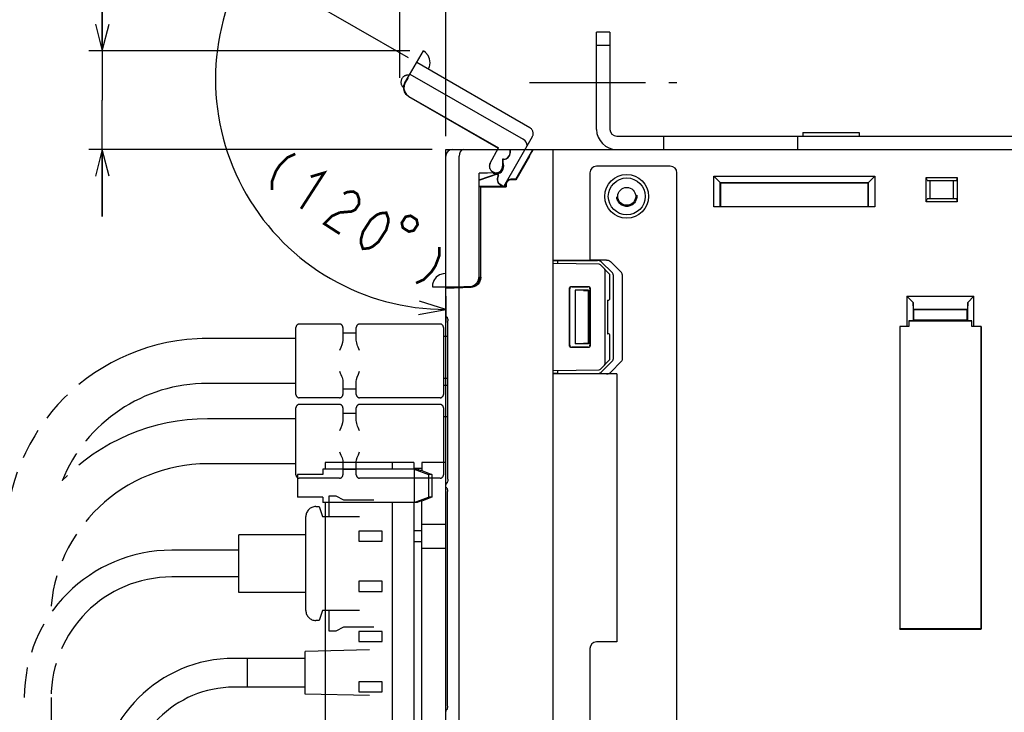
# Model space of a CAD drawing. Extents: x 58 to 816, y 33 to 569.
# Tile 19 of 24: x 540 to 686, y 350 to 453. Entities that reach past the tile are written whole.
import ezdxf

# ---------------------------------------------------------------- set-up
doc = ezdxf.new("R2010")
doc.units = 0
doc.header["$LTSCALE"] = 46.2
for name, pattern in [('CENTER', [0.6, 0.375, -0.075, 0.075, -0.075]), ('HIDDEN', [0.2, 0.1, -0.1]), ('PHANTOM', [0.8, 0.45, -0.05, 0.1, -0.05, 0.1, -0.05])]:
    doc.linetypes.add(name, pattern=pattern)
doc.layers.get('0').update_dxf_attribs({"linetype": 'CONTINUOUS'})
for name, color, linetype in [('ALL_AXIS', 7, 'CONTINUOUS'), ('ALL_FEATURES', 7, 'CONTINUOUS'), ('DEFAULT_2', 8, 'HIDDEN'), ('OBSTRUCTIVE_DTM', 7, 'CONTINUOUS')]:
    doc.layers.add(name, color=color, linetype=linetype)
doc.dimstyles.get("Standard").update_dxf_attribs({"dimtxt": 2.5, "dimasz": 2.5, "dimexe": 1.25, "dimexo": 0.625, "dimtad": 1, "dimcen": 2.5, "dimazin": 3, "dimtfac": 1, "dimtmove": 0, "dimatfit": 3})

# ---------------------------------------------------------------- blocks, each defined once
blk = doc.blocks.new('_OPEN')
at = {"color": 0, "linetype": 'BYBLOCK'}
for p, q in [((0, 0), (-1, 0.25)), ((-1, -0.25), (0, 0)), ((-1, 0), (0, 0))]:
    blk.add_line(p, q, dxfattribs=at)
blk = doc.blocks.new('*D7')
at = {"color": 2, "linetype": 'CONTINUOUS'}
for p, q in [((551.88, 448.7), (551.88, 475.39)), ((551.88, 475.39), (551.88, 441.35)), ((597.77, 448.7), (549.88, 448.7)), ((551.88, 424), (551.88, 441.35)), ((601.12, 434), (549.88, 434)), ((551.88, 434), (551.88, 424))]:
    blk.add_line(p, q, dxfattribs=at)
at = {"color": 2, "linetype": 'CONTINUOUS', "xscale": 4, "yscale": 4, "zscale": 4}
for p, rotation in [((551.88, 448.7), 270), ((551.88, 434), 90)]:
    blk.add_blockref('_OPEN', p, dxfattribs=dict(at, rotation=rotation))
blk = doc.blocks.new('*D8')
at = {"color": 2, "linetype": 'CONTINUOUS'}
for p, q in [((596.29, 444.67), (596.29, 464)), ((603.12, 436), (603.12, 464)), ((596.29, 462), (586.29, 462)), ((586.29, 462), (599.71, 462)), ((624.09, 462), (599.71, 462)), ((603.12, 462), (624.09, 462))]:
    blk.add_line(p, q, dxfattribs=at)
at = {"color": 2, "linetype": 'CONTINUOUS', "xscale": 4, "yscale": 4, "zscale": 4}
blk.add_blockref('_OPEN', (596.29, 462), dxfattribs=at)
at = {"color": 2, "linetype": 'CONTINUOUS', "xscale": 4, "yscale": 4, "zscale": 4, "rotation": 180}
blk.add_blockref('_OPEN', (603.12, 462), dxfattribs=at)
blk = doc.blocks.new('*D9')
at = {"color": 2, "linetype": 'CONTINUOUS'}
for p, q in [((597.58, 447.69), (571.63, 462.67)), ((603.12, 412.13), (603.12, 408.19))]:
    blk.add_line(p, q, dxfattribs=at)
for points in [[(572.46, 457.65), (573.37, 461.67), (570.68, 458.55)], [(599.07, 409.36), (603.12, 410.13), (599.19, 411.36)]]:
    blk.add_lwpolyline(points, dxfattribs=at)
for start, end in [(150, 210), (210, 270)]:
    blk.add_arc((603.12, 444.49), 34.36, start, end, dxfattribs=at)

msp = doc.modelspace()

# ---------------------------------------------------------------- linework, layer by layer
at = {"color": 7, "linetype": 'CONTINUOUS'}
for p, q in [((626.003, 416.88), (619.125, 417)), ((627.625, 415.352), (626.211, 416.79)), ((626.925, 402.148), (626.925, 415.852)), ((627.625, 411.795), (627.625, 415.352)), ((621.578, 404.753), (621.578, 413.247)), ((621.625, 404.8), (621.625, 413.2)), ((621.878, 413.547), (624.371, 413.546)), ((621.925, 413.5), (624.325, 413.5)), ((624.625, 413.2), (624.625, 404.8)), ((624.671, 413.246), (624.671, 404.754)), ((627.262, 411.494), (627.33, 411.495)), ((627.262, 411.494), (627.262, 406.506)), ((627.262, 406.506), (627.33, 406.505)), ((627.625, 402.648), (627.625, 406.205)), ((624.371, 404.454), (621.878, 404.453)), ((624.325, 404.5), (621.925, 404.5)), ((626.211, 401.21), (627.625, 402.648)), ((619.125, 401), (626.003, 401.12))]:
    msp.add_line(p, q, dxfattribs=at)
at = {"color": 2, "linetype": 'CONTINUOUS', "const_width": 0.4}
for points in [[(580.67, 433.331), (579.513, 432.808), (578.356, 431.652), (577.777, 430.756), (577.197, 429.225), (577.195, 427.956)], [(582.979, 429.932), (585.004, 430.529), (581.529, 425.154)], [(587.891, 427.392), (588.469, 427.653), (589.337, 427.727), (589.914, 427.354), (590.203, 426.532), (590.202, 425.898), (589.623, 425.002), (589.044, 424.741), (587.31, 424.592)], [(587.31, 424.592), (586.153, 424.07), (584.995, 422.913), (587.306, 421.419)], [(590.773, 419.178), (590.485, 419.999), (590.485, 420.634), (590.776, 421.716), (591.934, 423.508), (592.802, 424.217), (593.38, 424.478), (594.248, 424.552), (594.536, 423.731), (594.535, 423.096), (594.245, 422.014), (593.087, 420.222), (592.219, 419.513), (591.64, 419.252), (590.773, 419.178)], [(597.138, 423.954), (596.559, 423.058), (596.717, 422.32), (597.613, 421.741), (598.35, 421.9), (598.929, 422.795), (598.771, 423.533), (597.875, 424.112), (597.138, 423.954)], [(602.164, 419.434), (602.162, 418.165), (601.583, 416.634), (601.003, 415.738), (599.846, 414.582), (598.689, 414.059)]]:
    msp.add_lwpolyline(points, dxfattribs=at)
at = {"color": 7, "linetype": 'CONTINUOUS'}
for points in [[(626.925, 415.852), (626.911, 415.955), (626.87, 416.062), (626.805, 416.171), (626.715, 416.278)], [(621.578, 413.247), (621.592, 413.34), (621.635, 413.424), (621.701, 413.49), (621.785, 413.533), (621.878, 413.547)], [(621.925, 413.5), (621.832, 413.485), (621.749, 413.443), (621.682, 413.376), (621.64, 413.293), (621.625, 413.2)], [(624.625, 413.2), (624.61, 413.293), (624.568, 413.376), (624.502, 413.443), (624.418, 413.485), (624.325, 413.5)], [(624.371, 413.546), (624.464, 413.531), (624.547, 413.488), (624.613, 413.422), (624.656, 413.339), (624.671, 413.246)], [(621.878, 404.453), (621.785, 404.467), (621.701, 404.51), (621.635, 404.576), (621.592, 404.66), (621.578, 404.753)], [(621.625, 404.8), (621.64, 404.707), (621.682, 404.624), (621.749, 404.557), (621.832, 404.515), (621.925, 404.5)], [(624.325, 404.5), (624.418, 404.515), (624.502, 404.557), (624.568, 404.624), (624.61, 404.707), (624.625, 404.8)], [(624.671, 404.754), (624.656, 404.661), (624.613, 404.578), (624.547, 404.512), (624.464, 404.469), (624.371, 404.454)], [(626.715, 401.722), (626.805, 401.829), (626.87, 401.938), (626.911, 402.045), (626.925, 402.148)]]:
    msp.add_lwpolyline(points, dxfattribs=at)
for centre, start, end in [((625.997, 416.58), 44.5, 89), ((627.325, 411.795), 271, 360), ((627.325, 406.205), 0, 89), ((625.997, 401.42), 271, 315.5)]:
    msp.add_arc(centre, 0.3, start, end, dxfattribs=at)
at = {"layer": 'ALL_AXIS', "color": 7, "linetype": 'CENTER'}
msp.add_line((615.625, 444), (637.625, 444), dxfattribs=at)
at = {"layer": 'ALL_AXIS', "color": 7, "linetype": 'CONTINUOUS'}
for p, q in [((656.425, 436.515), (656.425, 436)), ((656.425, 436.515), (664.825, 436.515)), ((664.825, 436.515), (664.825, 436)), ((585.145, 387.3), (585.145, 386.3)), ((598.345, 387.3), (585.145, 387.3)), ((595.145, 387.3), (595.145, 386.3)), ((598.345, 387.3), (598.345, 386.3)), ((580.988, 385.5), (580.988, 382.1)), ((583.613, 385.5), (580.989, 385.5)), ((583.613, 382.1), (580.989, 382.1)), ((585.145, 381.3), (585.145, 305.3)), ((595.145, 381.3), (595.145, 305.3)), ((598.345, 381.3), (598.345, 305.3)), ((590.145, 377.05), (590.145, 375.55)), ((593.645, 377.05), (590.145, 377.05)), ((593.645, 375.55), (593.645, 377.05)), ((590.145, 375.55), (593.645, 375.55)), ((590.145, 369.55), (590.145, 368.05)), ((593.645, 369.55), (590.145, 369.55)), ((593.645, 368.05), (593.645, 369.55)), ((590.145, 368.05), (593.645, 368.05)), ((590.145, 362.05), (590.145, 360.55)), ((593.645, 362.05), (590.145, 362.05)), ((593.645, 360.55), (593.645, 362.05)), ((590.145, 360.55), (593.645, 360.55)), ((590.145, 354.55), (590.145, 353.05)), ((593.645, 354.55), (590.145, 354.55)), ((593.645, 353.05), (593.645, 354.55)), ((590.145, 353.05), (593.645, 353.05))]:
    msp.add_line(p, q, dxfattribs=at)
at = {"layer": 'ALL_AXIS', "color": 8, "linetype": 'PHANTOM'}
for p, q in [((591.725, 359.3), (582.125, 359.1)), ((582.125, 352.7), (582.125, 359.1)), ((573.525, 353.75), (573.525, 358.05)), ((582.125, 358.05), (573.525, 358.05)), ((582.125, 353.75), (573.525, 353.75)), ((591.725, 352.5), (582.125, 352.7))]:
    msp.add_line(p, q, dxfattribs=at)
at = {"layer": 'ALL_FEATURES', "color": 3, "linetype": 'CONTINUOUS'}
msp.add_line((625.625, 437), (625.625, 451.5), dxfattribs=at)
at = {"layer": 'ALL_FEATURES', "color": 7, "linetype": 'CONTINUOUS'}
for p, q in [((627.625, 451.5), (625.625, 451.5)), ((627.625, 451.5), (627.625, 437)), ((627.625, 449.5), (625.625, 449.5)), ((628.625, 436), (716.625, 436)), ((635.625, 436), (635.625, 434)), ((655.625, 436), (655.625, 434)), ((603.125, 409.25), (603.125, 434)), ((603.125, 434), (783.125, 434)), ((612.725, 433.995), (612.725, 433.5)), ((613.556, 429.55), (616.125, 434)), ((619.125, 274), (619.125, 434)), ((605.125, 413.5), (605.125, 433)), ((611.594, 432.531), (611.594, 431.5)), ((611.594, 432.531), (611.625, 432.5)), ((611.725, 432.531), (611.594, 432.531)), ((611.625, 432.5), (611.625, 431.5)), ((611.725, 432.5), (611.625, 432.5)), ((615.628, 433), (613.596, 429.48)), ((610.659, 430.532), (608.094, 430.442)), ((608.094, 415.032), (608.094, 430.442)), ((608.094, 430.442), (608.125, 430.412)), ((610.66, 430.501), (608.125, 430.412)), ((608.125, 429.476), (610.983, 430.444)), ((610.272, 430.487), (610.471, 430.429)), ((610.588, 430.451), (610.827, 430.442)), ((610.963, 430.506), (610.781, 430.444)), ((611.664, 431.195), (611.708, 431.5)), ((624.625, 430.5), (624.625, 417.5)), ((636.625, 431.5), (625.625, 431.5)), ((637.625, 277.5), (637.625, 430.5)), ((608.125, 415.001), (608.125, 430.412)), ((608.125, 429.439), (610.994, 430.411)), ((610.471, 430.429), (610.781, 430.429)), ((613.556, 429.55), (612.825, 429.55)), ((613.596, 429.48), (612.825, 429.48)), ((613.556, 429.55), (613.596, 429.48)), ((643.125, 425.43), (643.125, 430)), ((643.125, 430), (644.125, 429)), ((643.125, 430), (667.125, 430)), ((644.089, 425.464), (644.089, 429.036)), ((644.089, 429.036), (666.161, 429.036)), ((644.125, 429), (644.125, 425.5)), ((666.125, 429), (644.125, 429)), ((666.125, 429), (667.125, 430)), ((666.125, 425.5), (666.125, 429)), ((666.161, 429.036), (666.161, 425.464)), ((667.125, 430), (667.125, 425.43)), ((674.825, 426.2), (674.825, 429.8)), ((674.944, 429.354), (674.825, 429.8)), ((674.825, 429.8), (679.425, 429.8)), ((674.944, 429.354), (679.306, 429.354)), ((675.361, 429.3), (674.944, 429.354)), ((675.361, 429.3), (675.361, 426.7)), ((678.889, 429.3), (675.361, 429.3)), ((678.889, 429.3), (679.306, 429.354)), ((678.889, 426.7), (678.889, 429.3)), ((679.425, 429.8), (679.306, 429.354)), ((679.425, 429.8), (679.425, 426.2)), ((608.125, 428.5), (612.075, 428.5)), ((608.125, 428.465), (608.325, 428.465)), ((608.325, 428.465), (608.325, 414.949)), ((608.325, 428.465), (608.36, 428.43)), ((608.36, 414.95), (608.36, 428.43)), ((608.36, 428.43), (612.145, 428.43)), ((612.075, 428.5), (612.075, 428.8)), ((612.075, 428.5), (612.145, 428.43)), ((612.145, 428.8), (612.145, 428.43)), ((674.825, 426.2), (674.944, 426.646)), ((679.425, 426.2), (674.825, 426.2)), ((675.361, 426.7), (674.944, 426.646)), ((679.306, 426.646), (674.944, 426.646)), ((675.361, 426.7), (678.889, 426.7)), ((678.889, 426.7), (679.306, 426.646)), ((679.306, 426.646), (679.425, 426.2)), ((644.089, 425.464), (643.125, 425.43)), ((667.125, 425.43), (643.125, 425.43)), ((644.089, 425.464), (644.125, 425.5)), ((644.125, 425.5), (666.125, 425.5)), ((666.161, 425.464), (666.125, 425.5)), ((667.125, 425.43), (666.161, 425.464)), ((619.125, 417.5), (624.625, 417.5)), ((619.125, 417.413), (619.825, 417.438)), ((619.825, 417.438), (625.743, 417.441)), ((619.825, 416.988), (619.825, 417.438)), ((627.128, 417.49), (624.625, 417.49)), ((627.998, 415.568), (626.319, 417.235)), ((629.343, 415.615), (627.693, 417.283)), ((628.125, 415.287), (628.125, 402.713)), ((629.468, 415.333), (629.468, 402.667)), ((601.123, 413.5), (606.626, 413.5)), ((603.125, 413.318), (606.911, 413.451)), ((605.125, 275), (605.125, 413.388)), ((605.425, 413.5), (605.425, 413.399)), ((605.81, 413.5), (605.81, 413.534)), ((605.81, 413.534), (606.593, 413.533)), ((607.089, 413.573), (606.626, 413.5)), ((607.507, 413.786), (607.089, 413.573)), ((607.125, 413.479), (607.125, 413.592)), ((622.425, 413), (622.425, 405)), ((624.425, 413), (622.425, 413)), ((623.657, 412.968), (622.425, 413)), ((624.425, 413), (624.387, 412.962)), ((624.387, 412.962), (624.387, 405.038)), ((624.425, 413), (624.425, 405)), ((671.925, 412.1), (671.925, 407.57)), ((671.925, 412.1), (672.853, 411.172)), ((671.925, 412.1), (681.925, 412.1)), ((680.997, 411.172), (681.925, 412.1)), ((681.925, 407.57), (681.925, 412.1)), ((672.889, 410.136), (672.853, 411.172)), ((672.853, 411.172), (672.853, 408.463)), ((672.889, 410.136), (672.925, 410.1)), ((672.889, 410.136), (680.961, 410.136)), ((672.925, 410.1), (672.925, 408.535)), ((680.925, 410.1), (672.925, 410.1)), ((680.961, 410.136), (680.925, 410.1)), ((680.925, 408.535), (680.925, 410.1)), ((680.997, 411.172), (680.961, 410.136)), ((680.997, 408.463), (680.997, 411.172)), ((603.125, 383.954), (603.125, 409.246)), ((603.273, 408.987), (603.193, 409.056)), ((603.306, 408.981), (603.304, 408.983)), ((603.35, 408.89), (603.385, 408.77)), ((603.423, 408.422), (603.423, 408.402)), ((603.423, 384.798), (603.423, 408.402)), ((672.853, 408.463), (672.225, 408.441)), ((672.225, 408.441), (672.225, 407.559)), ((672.225, 408.441), (681.625, 408.441)), ((672.925, 408.535), (672.853, 408.463)), ((680.925, 408.535), (672.925, 408.535)), ((680.925, 408.535), (680.997, 408.463)), ((681.625, 408.441), (680.997, 408.463)), ((681.625, 407.559), (681.625, 408.441)), ((670.855, 407.57), (670.855, 362.43)), ((670.855, 407.57), (670.866, 407.559)), ((671.925, 407.57), (670.855, 407.57)), ((670.866, 407.559), (670.866, 362.441)), ((672.225, 407.559), (670.866, 407.559)), ((672.225, 407.559), (671.925, 407.57)), ((681.925, 407.57), (681.625, 407.559)), ((682.984, 407.559), (681.625, 407.559)), ((682.995, 407.57), (681.925, 407.57)), ((682.995, 407.57), (682.984, 407.559)), ((682.984, 407.559), (682.984, 362.441)), ((682.995, 362.43), (682.995, 407.57)), ((623.657, 405.032), (622.425, 405)), ((624.425, 405), (622.425, 405)), ((624.387, 405.038), (624.046, 405.038)), ((624.425, 405), (624.387, 405.038)), ((626.319, 400.765), (627.998, 402.432)), ((627.693, 400.717), (629.343, 402.385)), ((619.825, 400.562), (619.125, 400.587)), ((628.625, 400.5), (619.125, 400.5)), ((619.825, 400.562), (619.825, 401.012)), ((619.825, 400.562), (625.743, 400.559)), ((628.625, 400.51), (627.128, 400.51)), ((628.625, 400.5), (628.625, 360.5)), ((599.545, 386.4), (598.345, 386.4)), ((599.545, 387.3), (599.545, 386.1)), ((603.125, 387.3), (599.545, 387.3)), ((584.766, 385.5), (583.613, 385.5)), ((584.766, 386.3), (584.766, 385.5)), ((598.85, 386.3), (584.766, 386.3)), ((598.387, 386.3), (598.387, 381.3)), ((598.387, 386.3), (600.564, 385.5)), ((599.336, 386.1), (598.85, 386.3)), ((599.567, 386.1), (599.336, 386.1)), ((599.567, 386.1), (601.027, 385.5)), ((600.564, 385.5), (600.564, 382.1)), ((601.027, 385.5), (600.564, 385.5)), ((601.027, 385.5), (601.027, 382.1)), ((603.125, 310.466), (603.125, 383.95)), ((603.147, 383.651), (603.125, 383.761)), ((603.209, 383.56), (603.147, 383.651)), ((603.273, 384.213), (603.193, 384.144)), ((603.293, 383.504), (603.209, 383.56)), ((603.317, 384.237), (603.309, 384.224)), ((603.423, 384.798), (603.422, 384.762)), ((584.766, 382.1), (583.613, 382.1)), ((584.766, 382.1), (584.766, 381.3)), ((598.387, 381.3), (600.564, 382.1)), ((601.027, 382.1), (599.567, 381.5)), ((601.027, 382.1), (600.564, 382.1)), ((603.371, 383.145), (603.379, 382.979)), ((603.379, 350.921), (603.379, 382.979)), ((598.85, 381.3), (584.766, 381.3)), ((599.336, 381.5), (598.85, 381.3)), ((599.567, 381.5), (599.336, 381.5)), ((599.545, 305.3), (599.545, 381.5)), ((599.545, 378.1), (603.125, 378.1)), ((599.545, 377.1), (598.345, 377.1)), ((598.345, 375.5), (599.545, 375.5)), ((599.545, 374.5), (603.125, 374.5)), ((670.855, 362.43), (670.866, 362.441)), ((670.855, 362.43), (682.995, 362.43)), ((682.984, 362.441), (670.866, 362.441)), ((682.995, 362.43), (682.984, 362.441)), ((628.625, 360.5), (625.625, 360.5)), ((624.625, 359.5), (624.625, 307.5)), ((603.147, 350.249), (603.125, 350.139)), ((603.209, 350.34), (603.147, 350.249)), ((603.293, 350.396), (603.209, 350.34)), ((603.379, 350.921), (603.371, 350.756))]:
    msp.add_line(p, q, dxfattribs=at)
at = {"layer": 'ALL_FEATURES', "color": 8, "linetype": 'PHANTOM'}
for p, q in [((597.036, 443.963), (599.788, 448.729)), ((615.674, 437.245), (598.787, 446.995)), ((597.787, 445.263), (614.674, 435.513)), ((597.474, 444.653), (597.082, 443.975)), ((597.444, 444.67), (597.474, 444.653)), ((596.854, 443.261), (596.687, 443.358)), ((597.586, 441.915), (610.933, 434.209)), ((597.629, 441.926), (610.975, 434.221)), ((616.04, 435.879), (611.742, 428.434)), ((609.77, 431.955), (610.975, 434.221)), ((610.822, 434), (610.933, 434.209)), ((610.975, 434.221), (610.933, 434.209)), ((611.034, 430.145), (610.141, 430.661)), ((610.991, 430.134), (610.373, 430.491)), ((610.941, 430.047), (610.991, 430.134)), ((610.968, 430.032), (611.034, 430.145)), ((611.034, 430.145), (610.991, 430.134)), ((611.736, 428.434), (611.307, 428.681)), ((580.775, 397.445), (580.775, 407.445)), ((587.275, 407.945), (581.275, 407.945)), ((587.775, 407.445), (587.775, 405.528)), ((589.775, 405.528), (589.775, 407.445)), ((602.275, 407.945), (590.275, 407.945)), ((602.775, 407.445), (602.775, 397.445)), ((580.775, 405.795), (567.575, 405.795)), ((589.775, 406.595), (587.775, 406.595)), ((603.423, 406.095), (602.775, 406.095)), ((603.423, 399.795), (602.775, 399.795)), ((580.775, 399.095), (567.575, 399.095)), ((587.775, 399.362), (587.775, 397.445)), ((587.775, 398.295), (589.775, 398.295)), ((589.775, 397.445), (589.775, 399.362)), ((603.423, 398.795), (602.775, 398.795)), ((587.275, 396.945), (581.275, 396.945)), ((602.275, 396.945), (590.275, 396.945)), ((580.775, 385.445), (580.775, 395.445)), ((587.275, 395.945), (581.275, 395.945)), ((587.775, 395.445), (587.775, 393.528)), ((589.775, 393.528), (589.775, 395.445)), ((602.275, 395.945), (590.275, 395.945)), ((602.775, 395.445), (602.775, 385.445)), ((580.775, 393.795), (567.575, 393.795)), ((589.775, 394.595), (587.775, 394.595)), ((603.423, 394.095), (602.775, 394.095)), ((580.775, 387.095), (567.575, 387.095)), ((587.775, 387.362), (587.775, 385.445)), ((589.775, 385.445), (589.775, 387.362)), ((587.275, 384.945), (581.275, 384.945)), ((587.775, 386.295), (589.775, 386.295)), ((602.275, 384.945), (590.275, 384.945)), ((585.745, 379.2), (585.745, 382.3)), ((585.745, 382.3), (586.745, 382.3)), ((586.745, 382.3), (587.845, 381.7)), ((583.745, 380.7), (584.245, 380.7)), ((584.245, 380.7), (584.745, 379.2)), ((587.845, 381.7), (592.388, 381.7)), ((582.245, 365.2), (582.245, 379.2)), ((584.745, 379.2), (590.245, 379.2)), ((572.245, 367.9), (572.245, 376.5)), ((582.245, 376.5), (572.245, 376.5)), ((572.245, 374.2), (562.245, 374.2)), ((572.245, 370.2), (562.245, 370.2)), ((582.245, 367.9), (572.245, 367.9)), ((584.745, 365.2), (584.245, 363.7)), ((590.245, 365.2), (584.745, 365.2)), ((585.745, 362.1), (585.745, 365.2)), ((584.245, 363.7), (583.745, 363.7)), ((586.745, 362.1), (585.745, 362.1)), ((587.845, 362.7), (586.745, 362.1)), ((592.388, 362.7), (587.845, 362.7)), ((573.525, 358.05), (571.525, 358.05)), ((573.525, 353.75), (573.525, 358.05)), ((573.525, 353.75), (571.525, 353.75)), ((544.245, 352.2), (544.245, 345.2))]:
    msp.add_line(p, q, dxfattribs=at)
for points in [[(600.519, 445.995), (600.68, 446.354), (600.783, 446.921), (600.72, 447.506), (600.486, 448.046), (600.115, 448.488), (599.787, 448.727)], [(597.586, 441.915), (597.221, 442.21), (596.965, 442.604), (596.844, 443.057), (596.868, 443.526), (597.036, 443.963)], [(597.082, 443.975), (596.913, 443.537), (596.888, 443.069), (597.009, 442.615), (597.264, 442.222), (597.629, 441.926)], [(615.202, 434.427), (615.262, 434.611), (615.245, 434.83), (615.143, 435.069), (614.951, 435.305), (614.674, 435.513)], [(611.32, 428.705), (611.185, 428.803), (611.063, 428.927), (610.959, 429.079)], [(611.736, 428.434), (611.672, 428.483), (611.528, 428.576), (611.32, 428.705)], [(611.742, 428.434), (611.741, 428.434), (611.739, 428.433), (611.736, 428.434)], [(587.775, 405.528), (587.735, 405.214), (587.627, 404.852), (587.47, 404.446), (587.275, 403.995)], [(590.275, 403.995), (590.161, 404.257), (590.063, 404.489), (589.977, 404.703), (589.902, 404.912), (589.838, 405.12), (589.793, 405.328), (589.775, 405.528)], [(587.275, 400.895), (587.389, 400.633), (587.487, 400.401), (587.573, 400.187), (587.648, 399.978), (587.712, 399.77), (587.757, 399.562), (587.775, 399.362)], [(589.775, 399.362), (589.815, 399.676), (589.923, 400.038), (590.08, 400.444), (590.275, 400.895)], [(587.775, 393.528), (587.735, 393.214), (587.627, 392.852), (587.47, 392.446), (587.275, 391.995)], [(590.275, 391.995), (590.161, 392.257), (590.063, 392.489), (589.977, 392.703), (589.902, 392.912), (589.838, 393.12), (589.793, 393.328), (589.775, 393.528)], [(587.275, 388.895), (587.389, 388.633), (587.487, 388.401), (587.573, 388.187), (587.648, 387.978), (587.712, 387.77), (587.757, 387.562), (587.775, 387.362)], [(589.775, 387.362), (589.815, 387.676), (589.923, 388.038), (590.08, 388.444), (590.275, 388.895)]]:
    msp.add_lwpolyline(points, dxfattribs=at)
at = {"layer": 'ALL_FEATURES', "color": 7, "linetype": 'CONTINUOUS'}
for points in [[(605.802, 434), (605.612, 433.96), (605.431, 433.836), (605.275, 433.629), (605.166, 433.344), (605.125, 433)], [(612.698, 433.5), (612.681, 433.333), (612.635, 433.166), (612.555, 433)], [(612.725, 433.995), (612.714, 433.915), (612.705, 433.744), (612.698, 433.5)], [(612.722, 434), (612.723, 433.999), (612.724, 433.998), (612.725, 433.995)], [(615.628, 433), (615.789, 433.281), (615.93, 433.533), (616.041, 433.737), (616.117, 433.883), (616.158, 433.971), (616.165, 434)], [(611.708, 431.5), (611.686, 431.715), (611.625, 431.913)], [(610.781, 430.429), (611.074, 430.515), (611.335, 430.683), (611.536, 430.914), (611.664, 431.195)], [(626.319, 417.235), (626.165, 417.345), (625.969, 417.416), (625.743, 417.441)], [(627.128, 417.49), (627.35, 417.464), (627.542, 417.393), (627.693, 417.283)], [(603.125, 415.5), (602.734, 415.46), (602.191, 415.266), (601.716, 414.919), (601.365, 414.447), (601.168, 413.904), (601.125, 413.5)], [(606.593, 413.533), (607.057, 413.606), (607.475, 413.819), (607.807, 414.15), (608.02, 414.569), (608.094, 415.032)], [(608.36, 414.95), (608.311, 414.57), (608.168, 414.215), (607.939, 413.908), (607.64, 413.669), (607.29, 413.513), (606.911, 413.451)], [(607.125, 413.479), (607.449, 413.585), (607.742, 413.762), (607.987, 414.001), (608.171, 414.288), (608.286, 414.609), (608.325, 414.949)], [(608.125, 415.001), (608.052, 414.537), (607.839, 414.118), (607.507, 413.786)], [(628.125, 415.287), (628.111, 415.385), (628.068, 415.48), (627.998, 415.568)], [(629.468, 415.333), (629.454, 415.431), (629.412, 415.527), (629.343, 415.615)], [(607.013, 413.464), (607.069, 413.473), (607.125, 413.485)], [(623.657, 412.968), (623.842, 412.964), (624.046, 412.962), (624.387, 412.962)], [(603.193, 409.056), (603.141, 409.148), (603.125, 409.25)], [(603.304, 408.983), (603.318, 408.961), (603.35, 408.89)], [(603.385, 408.77), (603.411, 408.61), (603.423, 408.422)], [(624.046, 405.038), (623.842, 405.036), (623.657, 405.032)], [(627.998, 402.432), (628.068, 402.52), (628.111, 402.615), (628.125, 402.713)], [(629.468, 402.667), (629.454, 402.569), (629.412, 402.473), (629.343, 402.385)], [(625.743, 400.559), (625.969, 400.584), (626.165, 400.655), (626.319, 400.765)], [(627.128, 400.51), (627.35, 400.536), (627.542, 400.607), (627.693, 400.717)], [(603.193, 384.144), (603.141, 384.052), (603.125, 383.95)], [(603.265, 383.521), (603.264, 383.523), (603.279, 383.5), (603.312, 383.427)], [(603.422, 384.762), (603.41, 384.577), (603.383, 384.421), (603.348, 384.305), (603.317, 384.237)], [(603.312, 383.427), (603.346, 383.306), (603.371, 383.145)], [(603.371, 350.756), (603.348, 350.602), (603.316, 350.483), (603.284, 350.408), (603.275, 350.393)]]:
    msp.add_lwpolyline(points, dxfattribs=at)
msp.add_circle((630.125, 427), 3.26, dxfattribs=at)
at = {"layer": 'ALL_FEATURES', "color": 8, "linetype": 'PHANTOM'}
for centre, radius, start, end in [((597.502, 444.042), 1.064, 80.01596, 219.98404), ((615.174, 436.379), 1, 330, 60), ((610.625, 431.5), 1, 152, 240), ((610.625, 431.5), 0.969, 152, 240), ((611.807, 429.547), 1, 150, 240), ((611.807, 429.547), 0.969, 150, 208.92068), ((581.275, 407.445), 0.5, 90, 180), ((587.275, 407.445), 0.5, 0, 90), ((590.275, 407.445), 0.5, 90, 180), ((602.275, 407.445), 0.5, 0, 90), ((567.575, 375.645), 30.15, 90, 180), ((567.575, 375.645), 23.45, 90, 157.80551), ((581.275, 397.445), 0.5, 180, 270), ((587.275, 397.445), 0.5, 270, 360), ((590.275, 397.445), 0.5, 180, 270), ((602.275, 397.445), 0.5, 270, 360), ((581.275, 395.445), 0.5, 90, 180), ((587.275, 395.445), 0.5, 0, 90), ((590.275, 395.445), 0.5, 90, 180), ((602.275, 395.445), 0.5, 0, 90), ((567.575, 363.645), 30.15, 90, 135.95417), ((567.575, 363.645), 23.45, 90, 177.23479), ((581.275, 385.445), 0.5, 180, 270), ((587.275, 385.445), 0.5, 270, 360), ((590.275, 385.445), 0.5, 180, 270), ((602.275, 385.445), 0.5, 270, 360), ((583.745, 379.2), 1.5, 90, 180), ((562.245, 352.2), 22, 90, 180), ((562.245, 352.2), 18, 90, 180), ((583.745, 365.2), 1.5, 180, 270), ((571.525, 337.9), 20.15, 90, 180), ((571.525, 337.9), 15.85, 90, 180)]:
    msp.add_arc(centre, radius, start, end, dxfattribs=at)
at = {"layer": 'ALL_FEATURES', "color": 3, "linetype": 'CONTINUOUS'}
msp.add_arc((628.625, 437), 3, 180, 270, dxfattribs=at)
at = {"layer": 'ALL_FEATURES', "color": 7, "linetype": 'CONTINUOUS'}
for centre, radius, start, end in [((628.625, 437), 1, 180, 270), ((604.125, 433), 1, 90, 180), ((611.725, 433.5), 1, 270, 360), ((610.625, 431.5), 1.15, 288.71626, 28.69904), ((611.725, 433.5), 0.969, 270, 328.92068), ((610.625, 431.5), 1.115, 246.63352, 288.71626), ((610.625, 431.5), 1.05, 254.78557, 268), ((610.625, 431.5), 0.969, 272, 360), ((610.625, 431.5), 1, 272, 360), ((610.625, 431.5), 1.05, 288.791, 15.98692), ((625.625, 430.5), 1, 90, 180), ((636.625, 430.5), 1, 0, 90), ((612.825, 428.8), 0.75, 90, 180), ((612.825, 428.8), 0.68, 90, 180), ((606.325, 413.864), 1.064, 200.01596, 206.21884), ((603.425, 409.246), 0.3, 209.79604, 248.28963), ((603.425, 383.954), 0.3, 111.62666, 150.20473), ((625.625, 359.5), 1, 90, 180)]:
    msp.add_arc(centre, radius, start, end, dxfattribs=at)
at = {"layer": 'DEFAULT_2', "color": 8, "linetype": 'HIDDEN'}
msp.add_circle((630.125, 427), 1.5, dxfattribs=at)
at = {"layer": 'OBSTRUCTIVE_DTM', "color": 7, "linetype": 'CONTINUOUS'}
for radius in [2.75, 1.337]:
    msp.add_circle((630.125, 427), radius, dxfattribs=at)

# ---------------------------------------------------------------- dimensions: what is measured, and where the dimension line sits
at = {"color": 2, "linetype": 'CONTINUOUS'}
for base, p1, p2, angle, picture, middle in [((551.875, 434), (597.769, 448.697), (601.125, 434), 270, '*D7', (550.275, 453.375)), ((596.287, 462), (603.125, 436), (596.287, 444.665), 180, '*D8', (607.573, 463.6))]:
    dim = msp.add_linear_dim(base=base, p1=p1, p2=p2, angle=angle, dimstyle='Standard', dxfattribs=at)
    dim.commit()
    dim.dimension.update_dxf_attribs({"geometry": picture, "text_midpoint": middle, "dimtype": 128})
dim = msp.add_angular_dim_2l(base=(573.365, 427.309), line1=((571.633, 462.672), (597.582, 447.69)), line2=((603.125, 412.127), (603.125, 408.191)), dimstyle='Standard', dxfattribs=at)
dim.commit()
dim.dimension.update_dxf_attribs({"geometry": '*D9', "text_midpoint": (574.596, 429.637), "dimtype": 130})

doc.saveas('drawing.dxf')
